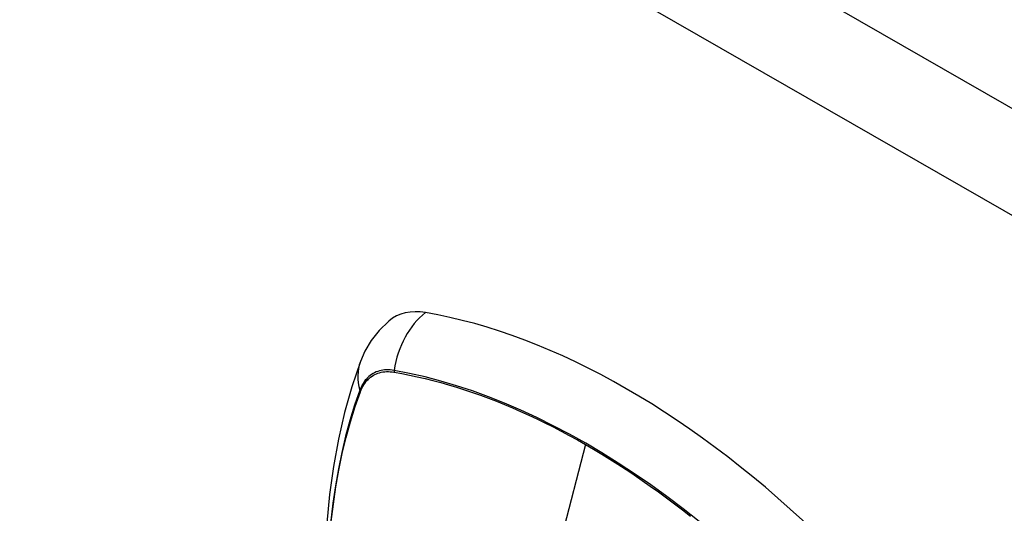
# Model space of a CAD drawing. Header units: inches. Extents: x 19 to 626, y 56 to 294.
# Tile 229 of 256: x 554.749 to 556.235, y 270.846 to 271.592. Entities that reach past the tile are written whole.
import ezdxf

# ---------------------------------------------------------------- set-up
doc = ezdxf.new("R2010")
doc.units = ezdxf.units.IN
doc.header["$MEASUREMENT"] = 0
doc.layers.add('Visible Edges(ANSI)', color=7, linetype='Continuous', lineweight=25)
doc.layers.add('Visible Tangent Edges(ANSI)', color=7, linetype='Continuous', lineweight=25)

msp = doc.modelspace()

# ---------------------------------------------------------------- linework, layer by layer
at = {"layer": 'Visible Edges(ANSI)', "flags": 128}
for points in [[(555.3056, 271.1366), (555.291, 271.1225), (555.279, 271.1071), (555.2697, 271.0913), (555.2628, 271.0755)], [(555.2628, 271.0755), (555.25, 271.0374), (555.239, 270.9982), (555.2297, 270.9579), (555.2221, 270.9166), (555.2163, 270.8744), (555.2121, 270.8314), (555.2096, 270.7875), (555.2088, 270.7429), (555.2096, 270.6977), (555.2121, 270.6518), (555.2161, 270.6054), (555.2217, 270.5586), (555.2288, 270.5113), (555.2375, 270.4636), (555.2477, 270.4157), (555.2594, 270.3676)]]:
    msp.add_lwpolyline(points, dxfattribs=at)
at = {"layer": 'Visible Edges(ANSI)'}
for centre, major_axis, start_param, end_param in [((555.4024, 270.9889), (-0.0884, 0.1535), 5.835982, 6.382176), ((555.6642, 269.9722), (-0.6483, 1.1259), 5.16346, 5.835982)]:
    msp.add_ellipse(centre, major_axis=major_axis, ratio=0.578093, start_param=start_param, end_param=end_param, dxfattribs=at)
at = {"layer": 'Visible Tangent Edges(ANSI)'}
for p, q in [((532.5505, 285.1034), (578.9402, 258.3893)), ((578.8702, 258.2681), (532.4805, 284.9821)), ((555.3136, 271.0594), (555.314, 271.0593)), ((555.2628, 271.0296), (555.2629, 271.0299)), ((555.6027, 270.95), (555.5548, 270.7642))]:
    msp.add_line(p, q, dxfattribs=at)
at = {"layer": 'Visible Tangent Edges(ANSI)', "flags": 128}
for points in [[(555.3138, 271.0619), (555.3108, 271.0624), (555.3079, 271.0627), (555.305, 271.0629), (555.3022, 271.0629), (555.2995, 271.0627), (555.2968, 271.0624), (555.2941, 271.0619), (555.2915, 271.0613), (555.289, 271.0605), (555.2866, 271.0596), (555.2842, 271.0585), (555.282, 271.0573), (555.2798, 271.0559), (555.2777, 271.0544), (555.2757, 271.0528), (555.2737, 271.051), (555.2719, 271.049), (555.2702, 271.047), (555.2686, 271.0448), (555.267, 271.0424), (555.2656, 271.04), (555.2643, 271.0374), (555.2631, 271.0347), (555.262, 271.0319)], [(555.2629, 271.0299), (555.264, 271.0327), (555.2652, 271.0353), (555.2665, 271.0378), (555.2679, 271.0401), (555.2694, 271.0424), (555.271, 271.0445), (555.2727, 271.0465), (555.2745, 271.0484), (555.2764, 271.0502), (555.2783, 271.0518), (555.2804, 271.0532), (555.2825, 271.0546), (555.2848, 271.0558), (555.2871, 271.0568), (555.2894, 271.0577), (555.2919, 271.0585), (555.2944, 271.0591), (555.297, 271.0596), (555.2996, 271.0599), (555.3023, 271.0601), (555.3051, 271.0602), (555.3079, 271.06), (555.3107, 271.0598), (555.3136, 271.0594)], [(555.7743, 270.8339), (555.7501, 270.853), (555.7257, 270.8713), (555.7012, 270.889), (555.6766, 270.9059), (555.6521, 270.922), (555.6276, 270.9373), (555.603, 270.9518), (555.5785, 270.9655), (555.554, 270.9784), (555.5294, 270.9906), (555.505, 271.0019), (555.4805, 271.0124), (555.4562, 271.0221), (555.432, 271.0309), (555.408, 271.0389), (555.3841, 271.0459), (555.3605, 271.0522), (555.337, 271.0575), (555.3138, 271.0619)], [(555.314, 271.0593), (555.3255, 271.0573), (555.3372, 271.055), (555.3488, 271.0525), (555.3605, 271.0497), (555.3723, 271.0468), (555.3842, 271.0436), (555.396, 271.0402), (555.408, 271.0366), (555.42, 271.0328), (555.432, 271.0287), (555.4441, 271.0245), (555.4561, 271.02), (555.4683, 271.0153), (555.4804, 271.0104), (555.4926, 271.0053), (555.5048, 271), (555.517, 270.9944), (555.5293, 270.9887), (555.5415, 270.9827), (555.5538, 270.9766), (555.566, 270.9702), (555.5783, 270.9637), (555.5905, 270.9569), (555.6027, 270.95)], [(555.262, 271.0319), (555.2542, 271.0094), (555.2471, 270.9863), (555.2406, 270.9625), (555.2348, 270.9381), (555.2297, 270.9131), (555.2252, 270.8876), (555.2215, 270.8615), (555.2184, 270.835)], [(555.219, 270.8336), (555.2221, 270.8601), (555.2259, 270.886), (555.2304, 270.9115), (555.2356, 270.9363), (555.2414, 270.9606), (555.2479, 270.9843), (555.255, 271.0073), (555.2628, 271.0296)], [(555.6027, 270.95), (555.615, 270.9428), (555.6272, 270.9355), (555.6394, 270.928), (555.6516, 270.9202), (555.6639, 270.9123), (555.6761, 270.9041), (555.6883, 270.8958), (555.7005, 270.8873), (555.7127, 270.8786), (555.7249, 270.8697), (555.7371, 270.8606), (555.7492, 270.8513), (555.7613, 270.8418)]]:
    msp.add_lwpolyline(points, dxfattribs=at)
at = {"layer": 'Visible Tangent Edges(ANSI)'}
for centre, major_axis, ratio, start_param, end_param in [((555.3999, 271.0501), (-0.02, -0.1164), 0.735728, 3.82822, 4.736579), ((555.3738, 271.0349), (-0.1109, 0.0406), 0.734358, 0, 0.495362), ((555.321, 271.061), (-0.00174, -0.00969), 0.735633, 4.742205, 5.005912), ((555.2713, 271.0321), (0.00925, -0.00335), 0.731254, 3.634308, 3.898015)]:
    msp.add_ellipse(centre, major_axis=major_axis, ratio=ratio, start_param=start_param, end_param=end_param, dxfattribs=at)

doc.saveas('drawing.dxf')
